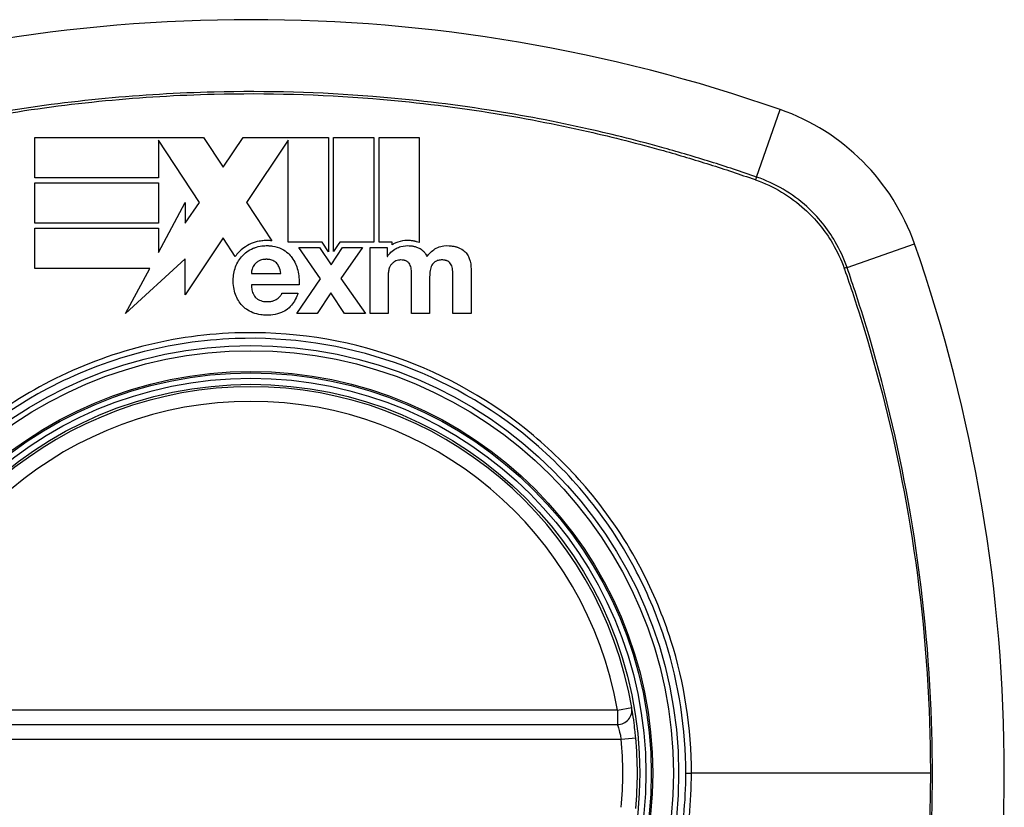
# Model space of a CAD drawing. Header units: inches. Extents: x 93 to 225, y 69 to 99.
# Tile 15 of 38: x 157.083 to 157.88, y 83.709 to 84.347. Entities that reach past the tile are written whole.
import ezdxf

# ---------------------------------------------------------------- set-up
doc = ezdxf.new("R2010")
doc.units = ezdxf.units.IN
doc.header["$MEASUREMENT"] = 0
doc.layers.add('Visible Edges(ANSI)', color=7, linetype='Continuous', lineweight=25)
doc.layers.add('Visible Tangent Edges(ANSI)', color=7, linetype='Continuous', lineweight=25)

msp = doc.modelspace()

# ---------------------------------------------------------------- linework, layer by layer
at = {"layer": 'Visible Edges(ANSI)'}
for p, q in [((157.09499, 84.25167), (157.23174, 84.25167)), ((157.09499, 84.21906), (157.09499, 84.25167)), ((157.23174, 84.25167), (157.24769, 84.22757)), ((157.24769, 84.22757), (157.26378, 84.25167)), ((157.26378, 84.25167), (157.30036, 84.25168)), ((157.30036, 84.25168), (157.30105, 84.25168)), ((157.30105, 84.25168), (157.30185, 84.25168)), ((157.30185, 84.25168), (157.33298, 84.25167)), ((157.33298, 84.25167), (157.33298, 84.15917)), ((157.33711, 84.25167), (157.36973, 84.25167)), ((157.33711, 84.15921), (157.33711, 84.25167)), ((157.36973, 84.25167), (157.36973, 84.16674)), ((157.37387, 84.16674), (157.37387, 84.25167)), ((157.37387, 84.25167), (157.40648, 84.25167)), ((157.40648, 84.25167), (157.40648, 84.16651)), ((157.19516, 84.24942), (157.19515, 84.24942)), ((157.19515, 84.24942), (157.19515, 84.21906)), ((157.22857, 84.19894), (157.19516, 84.24942)), ((157.30036, 84.24944), (157.26664, 84.19894)), ((157.30036, 84.16687), (157.30036, 84.24944)), ((157.19515, 84.21906), (157.09499, 84.21906)), ((157.09499, 84.18233), (157.09499, 84.21495)), ((157.09499, 84.21495), (157.19515, 84.21495)), ((157.19515, 84.21495), (157.19515, 84.18233)), ((157.19515, 84.15856), (157.21684, 84.19893)), ((157.21684, 84.18233), (157.22857, 84.19894)), ((157.21684, 84.19893), (157.21684, 84.18233)), ((157.26664, 84.19894), (157.2668, 84.1987)), ((157.2668, 84.1987), (157.28714, 84.16797)), ((157.19515, 84.18233), (157.09499, 84.18233)), ((157.09499, 84.14564), (157.09499, 84.17825)), ((157.09499, 84.17825), (157.19515, 84.17825)), ((157.19515, 84.17825), (157.19515, 84.15856)), ((157.24752, 84.1703), (157.21684, 84.12434)), ((157.24776, 84.16994), (157.24752, 84.1703)), ((157.25746, 84.15529), (157.24776, 84.16994)), ((157.32781, 84.16687), (157.30036, 84.16687)), ((157.33298, 84.15917), (157.32781, 84.16687)), ((157.3409, 84.1649), (157.33711, 84.15921)), ((157.34213, 84.16674), (157.3409, 84.1649)), ((157.36973, 84.16674), (157.34213, 84.16674)), ((157.38463, 84.16674), (157.37387, 84.16674)), ((157.38463, 84.16477), (157.38463, 84.16674)), ((157.32643, 84.13723), (157.30882, 84.1626)), ((157.30882, 84.1626), (157.3256, 84.1626)), ((157.3256, 84.1626), (157.33502, 84.14862)), ((157.33502, 84.14862), (157.34434, 84.1626)), ((157.3606, 84.1626), (157.343, 84.13754)), ((157.34434, 84.1626), (157.3606, 84.1626)), ((157.36662, 84.1626), (157.3805, 84.1626)), ((157.36662, 84.10906), (157.36662, 84.1626)), ((157.3805, 84.1626), (157.3805, 84.15535)), ((157.3805, 84.15535), (157.3807, 84.15535)), ((157.21685, 84.15329), (157.16856, 84.10906)), ((157.21684, 84.12434), (157.21685, 84.15329)), ((157.18821, 84.14564), (157.09499, 84.14564)), ((157.16856, 84.10906), (157.18821, 84.14564)), ((157.27045, 84.14158), (157.29438, 84.14158)), ((157.38132, 84.14013), (157.38132, 84.10906)), ((157.40017, 84.10906), (157.40017, 84.13909)), ((157.41488, 84.13888), (157.41488, 84.10906)), ((157.43373, 84.10906), (157.43373, 84.1394)), ((157.44843, 84.14489), (157.44843, 84.10906)), ((157.30908, 84.13226), (157.27045, 84.13226)), ((157.30716, 84.10906), (157.32643, 84.13723)), ((157.343, 84.13754), (157.36278, 84.10906)), ((157.29521, 84.12563), (157.30815, 84.12563)), ((157.33482, 84.12594), (157.32363, 84.10906)), ((157.346, 84.10906), (157.33482, 84.12594)), ((157.32363, 84.10906), (157.30716, 84.10906)), ((157.36278, 84.10906), (157.346, 84.10906)), ((157.38132, 84.10906), (157.36662, 84.10906)), ((157.41488, 84.10906), (157.40017, 84.10906)), ((157.44843, 84.10906), (157.43373, 84.10906)), ((156.97335, 83.77615), (157.56695, 83.77615))]:
    msp.add_line(p, q, dxfattribs=at)
for radius in [0.31988, 0.31496]:
    msp.add_circle((157.27015, 83.73678), radius, dxfattribs=at)
for centre, radius, start, end in [((157.27015, 83.04781), 1.29921, 70.73366, 109.26634), ((157.64038, 84.10701), 0.17717, 19.26634, 70.73366), ((156.58117, 83.73678), 1.29921, 340.73366, 19.26634), ((157.27015, 83.73678), 0.31299, 9.78402, 170.21598), ((157.56695, 83.78796), 0.01181, 270, 9.78402), ((157.27015, 83.73678), 0.31299, 354.74991, 5.25009)]:
    msp.add_arc(centre, radius, start, end, dxfattribs=at)
for points, knots in [([(157.27031, 84.16567), (157.26817, 84.16474), (157.26615, 84.1636), (157.26286, 84.1612), (157.26153, 84.16005), (157.26032, 84.15878)], [-0.03170558, -0.03170558, -0.03170558, -0.03170558, -0.01375248, -0.01375248, 0, 0, 0, 0]), ([(157.28714, 84.16797), (157.28656, 84.16803), (157.28598, 84.16808), (157.28506, 84.16814), (157.28472, 84.16816), (157.28401, 84.16818), (157.28366, 84.16819), (157.28307, 84.16819), (157.28284, 84.16819), (157.28204, 84.16818), (157.28147, 84.16816), (157.27953, 84.16804), (157.27817, 84.16788), (157.27458, 84.16722), (157.2724, 84.16657), (157.27031, 84.16567)], [-0.04388665, -0.04388665, -0.04388665, -0.04388665, -0.03942336, -0.03942336, -0.03676663, -0.03676663, -0.0340067, -0.0340067, -0.03226389, -0.03226389, -0.02788892, -0.02788892, -0.01745906, -0.01745906, 0, 0, 0, 0]), ([(157.27196, 84.16188), (157.27282, 84.16225), (157.27371, 84.16258), (157.27653, 84.16343), (157.27849, 84.16379), (157.2811, 84.164), (157.28172, 84.16403), (157.28272, 84.16405), (157.28311, 84.16405), (157.28383, 84.16404), (157.28417, 84.16404), (157.28489, 84.16401), (157.28528, 84.16398), (157.28634, 84.1639), (157.28701, 84.16382), (157.29025, 84.16334), (157.29271, 84.1626), (157.295, 84.16141)], [-0.0603005, -0.0603005, -0.0603005, -0.0603005, -0.05313811, -0.05313811, -0.03804527, -0.03804527, -0.0334358, -0.0334358, -0.03050969, -0.03050969, -0.02795071, -0.02795071, -0.02497289, -0.02497289, -0.01985571, -0.01985571, 0, 0, 0, 0]), ([(157.40648, 84.16651), (157.40578, 84.16678), (157.40506, 84.16702), (157.40406, 84.1673), (157.40378, 84.16737), (157.40327, 84.1675), (157.40304, 84.16755), (157.40256, 84.16765), (157.40233, 84.1677), (157.40178, 84.1678), (157.40147, 84.16785), (157.40055, 84.16798), (157.39995, 84.16805), (157.39768, 84.16823), (157.3954, 84.16827), (157.39033, 84.16745), (157.38791, 84.16663), (157.38568, 84.16539)], [-0.06770735, -0.06770735, -0.06770735, -0.06770735, -0.05894384, -0.05894384, -0.05564282, -0.05564282, -0.05283582, -0.05283582, -0.05004017, -0.05004017, -0.04636458, -0.04636458, -0.03935127, -0.03935127, -0.01991224, -0.01991224, 0, 0, 0, 0]), ([(157.38769, 84.16177), (157.38889, 84.16244), (157.39016, 84.16296), (157.39406, 84.16404), (157.3965, 84.16412), (157.39906, 84.16398), (157.39973, 84.16392), (157.40069, 84.16379), (157.40098, 84.16374), (157.40148, 84.16365), (157.4017, 84.1636), (157.40214, 84.16351), (157.40236, 84.16346), (157.40293, 84.16332), (157.40328, 84.16323), (157.40455, 84.16284), (157.40545, 84.1625), (157.40633, 84.16208)], [-0.04289575, -0.04289575, -0.04289575, -0.04289575, -0.0353469, -0.0353469, -0.02092515, -0.02092515, -0.01581335, -0.01581335, -0.01355866, -0.01355866, -0.01188998, -0.01188998, -0.01013094, -0.01013094, -0.00742649, -0.00742649, 0, 0, 0, 0]), ([(157.41918, 84.16136), (157.42061, 84.1623), (157.42217, 84.16299), (157.42494, 84.16372), (157.42721, 84.16421), (157.43187, 84.16393), (157.43294, 84.16381), (157.4344, 84.16356), (157.43479, 84.16349), (157.43544, 84.16335), (157.43571, 84.16328), (157.43622, 84.16315), (157.43648, 84.16309), (157.43673, 84.16301)], [-0.0850692, -0.0850692, -0.0850692, -0.0850692, -0.04277401, -0.04277401, -0.0153176, -0.0153176, -0.00710592, -0.00710592, -0.00406726, -0.00406726, -0.00200277, -0.00200277, 0, 0, 0, 0]), ([(157.43673, 84.16301), (157.43698, 84.16294), (157.43723, 84.16287), (157.43784, 84.16266), (157.43819, 84.16253), (157.44017, 84.16174), (157.44164, 84.16085), (157.44295, 84.1597)], [-0.01822759, -0.01822759, -0.01822759, -0.01822759, -0.01623281, -0.01623281, -0.01336137, -0.01336137, 0, 0, 0, 0]), ([(157.26331, 84.15592), (157.26436, 84.15702), (157.2655, 84.15802), (157.26836, 84.16009), (157.2701, 84.16107), (157.27196, 84.16188)], [-0.02746533, -0.02746533, -0.02746533, -0.02746533, -0.01554932, -0.01554932, 0, 0, 0, 0]), ([(157.295, 84.16141), (157.29688, 84.16043), (157.29861, 84.15924), (157.30135, 84.15677), (157.3024, 84.15559), (157.30334, 84.15432)], [-0.02881363, -0.02881363, -0.02881363, -0.02881363, -0.0124576, -0.0124576, 0, 0, 0, 0]), ([(157.3807, 84.15535), (157.38154, 84.15655), (157.38248, 84.15767), (157.38478, 84.15989), (157.38616, 84.16092), (157.38769, 84.16177)], [-0.02525095, -0.02525095, -0.02525095, -0.02525095, -0.01364462, -0.01364462, 0, 0, 0, 0]), ([(157.40633, 84.16208), (157.40744, 84.16156), (157.40843, 84.16089), (157.40989, 84.15954), (157.41041, 84.15896), (157.41161, 84.15735), (157.41221, 84.15627), (157.4127, 84.15514)], [-0.02499103, -0.02499103, -0.02499103, -0.02499103, -0.01566144, -0.01566144, -0.00964664, -0.00964664, 0, 0, 0, 0]), ([(157.44295, 84.1597), (157.44398, 84.15879), (157.44485, 84.15773), (157.44613, 84.15568), (157.4466, 84.15472), (157.44698, 84.15375)], [-0.01889621, -0.01889621, -0.01889621, -0.01889621, -0.00826301, -0.00826301, 0, 0, 0, 0]), ([(157.25766, 84.12438), (157.25696, 84.12628), (157.25647, 84.12823), (157.2558, 84.13253), (157.25574, 84.13461), (157.25578, 84.13981), (157.25638, 84.14346), (157.25772, 84.14696)], [-0.05230225, -0.05230225, -0.05230225, -0.05230225, -0.04199451, -0.04199451, -0.03001785, -0.03001785, 0, 0, 0, 0]), ([(157.27682, 84.15178), (157.27602, 84.15137), (157.27525, 84.15088), (157.27402, 84.14986), (157.27353, 84.14937), (157.2731, 84.14883)], [-0.01249156, -0.01249156, -0.01249156, -0.01249156, -0.00549062, -0.00549062, 0, 0, 0, 0]), ([(157.2907, 84.15007), (157.29034, 84.15046), (157.28994, 84.15082), (157.28854, 84.15183), (157.28745, 84.15229), (157.28571, 84.15271), (157.28512, 84.15281), (157.28428, 84.1529), (157.28402, 84.15292), (157.28357, 84.15295), (157.28338, 84.15296), (157.28302, 84.15297), (157.28284, 84.15297), (157.2824, 84.15297), (157.28214, 84.15296), (157.2815, 84.15294), (157.28113, 84.15291), (157.27939, 84.15272), (157.27804, 84.1524), (157.27682, 84.15178)], [-0.03851741, -0.03851741, -0.03851741, -0.03851741, -0.03421535, -0.03421535, -0.02483887, -0.02483887, -0.02021805, -0.02021805, -0.01820131, -0.01820131, -0.01671784, -0.01671784, -0.01534867, -0.01534867, -0.01335461, -0.01335461, -0.01050199, -0.01050199, 0, 0, 0, 0]), ([(157.29438, 84.14158), (157.29403, 84.14345), (157.29349, 84.14539), (157.29214, 84.14818), (157.2915, 84.14919), (157.2907, 84.15007)], [-0.02473177, -0.02473177, -0.02473177, -0.02473177, -0.00935617, -0.00935617, 0, 0, 0, 0]), ([(157.38521, 84.15022), (157.38457, 84.14971), (157.38402, 84.14908), (157.38313, 84.14781), (157.38277, 84.14716), (157.38246, 84.1465)], [-0.01235062, -0.01235062, -0.01235062, -0.01235062, -0.00586482, -0.00586482, 0, 0, 0, 0]), ([(157.38852, 84.15198), (157.38783, 84.1518), (157.38718, 84.15152), (157.38609, 84.15089), (157.38564, 84.15057), (157.38521, 84.15022)], [-0.009826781, -0.009826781, -0.009826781, -0.009826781, -0.004330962, -0.004330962, 0, 0, 0, 0]), ([(157.3966, 84.15126), (157.39634, 84.15143), (157.39606, 84.15158), (157.39556, 84.15179), (157.39535, 84.15187), (157.39502, 84.15198), (157.39491, 84.15201), (157.3947, 84.15207), (157.3946, 84.1521), (157.39442, 84.15214), (157.39432, 84.15216), (157.39412, 84.15221), (157.394, 84.15223), (157.39371, 84.15228), (157.39353, 84.15231), (157.39279, 84.1524), (157.39222, 84.15244), (157.39101, 84.15246), (157.3902, 84.15244), (157.38852, 84.15198)], [-0.0490041, -0.0490041, -0.0490041, -0.0490041, -0.04244866, -0.04244866, -0.03780104, -0.03780104, -0.03527652, -0.03527652, -0.0332684, -0.0332684, -0.03125318, -0.03125318, -0.02891355, -0.02891355, -0.02511286, -0.02511286, -0.01342871, -0.01342871, 0, 0, 0, 0]), ([(157.39919, 84.1481), (157.39894, 84.14872), (157.39862, 84.1493), (157.39774, 84.15039), (157.39721, 84.15086), (157.3966, 84.15126)], [-0.01084171, -0.01084171, -0.01084171, -0.01084171, -0.00558063, -0.00558063, 0, 0, 0, 0]), ([(157.4197, 84.15126), (157.41902, 84.15084), (157.41842, 84.15035), (157.41742, 84.14929), (157.41702, 84.14874), (157.41669, 84.14815)], [-0.01156539, -0.01156539, -0.01156539, -0.01156539, -0.0053887, -0.0053887, 0, 0, 0, 0]), ([(157.42964, 84.15142), (157.42933, 84.15159), (157.42902, 84.15173), (157.42859, 84.15189), (157.42848, 84.15193), (157.4283, 84.15199), (157.42821, 84.15201), (157.42805, 84.15206), (157.42796, 84.15208), (157.42778, 84.15213), (157.42768, 84.15215), (157.42742, 84.15221), (157.42725, 84.15224), (157.42656, 84.15236), (157.42602, 84.15241), (157.42475, 84.15247), (157.42364, 84.15247), (157.42149, 84.1521), (157.42054, 84.15178), (157.4197, 84.15126)], [-0.0341891, -0.0341891, -0.0341891, -0.0341891, -0.02994227, -0.02994227, -0.02861788, -0.02861788, -0.02756344, -0.02756344, -0.02649819, -0.02649819, -0.02526241, -0.02526241, -0.02322724, -0.02322724, -0.01674356, -0.01674356, -0.00773446, -0.00773446, 0, 0, 0, 0]), ([(157.43238, 84.14862), (157.43209, 84.14917), (157.43173, 84.14968), (157.43081, 84.15064), (157.43025, 84.15106), (157.42964, 84.15142)], [-0.01028988, -0.01028988, -0.01028988, -0.01028988, -0.00541222, -0.00541222, 0, 0, 0, 0]), ([(157.38246, 84.1465), (157.382, 84.14552), (157.38172, 84.14444), (157.38139, 84.14231), (157.38132, 84.14121), (157.38132, 84.14013)], [-0.0172898, -0.0172898, -0.0172898, -0.0172898, -0.00865841, -0.00865841, 0, 0, 0, 0]), ([(157.27045, 84.13226), (157.27051, 84.13089), (157.27066, 84.1295), (157.27123, 84.12681), (157.27167, 84.12546), (157.2728, 84.12338), (157.27337, 84.12259), (157.27408, 84.1219)], [-0.02989681, -0.02989681, -0.02989681, -0.02989681, -0.01887838, -0.01887838, -0.00773862, -0.00773862, 0, 0, 0, 0]), ([(157.29127, 84.12092), (157.29232, 84.12164), (157.29334, 84.12251), (157.29459, 84.12415), (157.29498, 84.12486), (157.29521, 84.12563)], [-0.01640944, -0.01640944, -0.01640944, -0.01640944, -0.0064471, -0.0064471, 0, 0, 0, 0]), ([(157.30815, 84.12563), (157.30702, 84.12211), (157.30538, 84.11862), (157.30173, 84.11424), (157.30029, 84.11293), (157.29862, 84.11185)], [-0.04515862, -0.04515862, -0.04515862, -0.04515862, -0.0154111, -0.0154111, 0, 0, 0, 0]), ([(157.2717, 84.10973), (157.2698, 84.11048), (157.26802, 84.11144), (157.26519, 84.11347), (157.2641, 84.11442), (157.2631, 84.11548)], [-0.02710002, -0.02710002, -0.02710002, -0.02710002, -0.01142955, -0.01142955, 0, 0, 0, 0]), ([(157.27408, 84.1219), (157.27462, 84.12138), (157.27522, 84.12092), (157.27725, 84.11969), (157.27879, 84.11919), (157.28085, 84.11886), (157.28129, 84.11881), (157.28199, 84.11875), (157.28225, 84.11873), (157.28274, 84.1187), (157.28296, 84.1187), (157.28341, 84.11869), (157.28367, 84.11869), (157.28424, 84.1187), (157.28457, 84.11871), (157.28583, 84.11881), (157.28675, 84.11896), (157.28896, 84.11959), (157.29017, 84.12015), (157.29127, 84.12092)], [-0.05017395, -0.05017395, -0.05017395, -0.05017395, -0.04363621, -0.04363621, -0.0298359, -0.0298359, -0.02607285, -0.02607285, -0.02387917, -0.02387917, -0.02196308, -0.02196308, -0.02009828, -0.02009828, -0.01758728, -0.01758728, -0.01044021, -0.01044021, 0, 0, 0, 0]), ([(157.29862, 84.11185), (157.29699, 84.1108), (157.29523, 84.10995), (157.29104, 84.1085), (157.2886, 84.10803), (157.28536, 84.10777), (157.28461, 84.10773), (157.2834, 84.10771), (157.28293, 84.10771), (157.28213, 84.10772), (157.28179, 84.10773), (157.28101, 84.10776), (157.28059, 84.10779), (157.27946, 84.10788), (157.27877, 84.10796), (157.27588, 84.10837), (157.27374, 84.10892), (157.2717, 84.10973)], [-0.07162914, -0.07162914, -0.07162914, -0.07162914, -0.05643592, -0.05643592, -0.0374041, -0.0374041, -0.03163172, -0.03163172, -0.02814281, -0.02814281, -0.02551127, -0.02551127, -0.02225928, -0.02225928, -0.01690864, -0.01690864, 0, 0, 0, 0]), ([(157.58183, 83.76542), (157.58168, 83.76702), (157.58152, 83.76863), (157.58108, 83.77274), (157.58079, 83.77516), (157.58003, 83.781), (157.57956, 83.78406), (157.57882, 83.78868), (157.57859, 83.78997), (157.57859, 83.78997)], [0, 0, 0, 0, 0.01176793, 0.01176793, 0.03059662, 0.03059662, 0.06072253, 0.06072253, 0.09414345, 0.09414345, 0.09414345, 0.09414345])]:
    msp.add_open_spline(points, degree=3, knots=knots, dxfattribs=at)
for points in [[(157.38568, 84.16539), (157.38533, 84.16519), (157.38497, 84.16498), (157.38463, 84.16477)], [(157.26032, 84.15878), (157.25927, 84.15769), (157.25832, 84.15652), (157.25746, 84.15529)], [(157.25772, 84.14696), (157.25898, 84.15028), (157.2608, 84.15331), (157.26331, 84.15592)], [(157.4127, 84.15514), (157.41439, 84.15764), (157.41662, 84.15968), (157.41918, 84.16136)], [(157.2731, 84.14883), (157.2722, 84.1477), (157.27152, 84.14646), (157.27113, 84.1451)], [(157.30334, 84.15432), (157.3056, 84.15123), (157.30712, 84.14781), (157.30805, 84.14417)], [(157.40007, 84.1438), (157.4, 84.14527), (157.39973, 84.14672), (157.39919, 84.1481)], [(157.41669, 84.14815), (157.41593, 84.1468), (157.41547, 84.14533), (157.41524, 84.1438)], [(157.43352, 84.14448), (157.4334, 84.1459), (157.43306, 84.14733), (157.43238, 84.14862)], [(157.44698, 84.15375), (157.44808, 84.15096), (157.44843, 84.14784), (157.44843, 84.14489)], [(157.27113, 84.1451), (157.2708, 84.14397), (157.27053, 84.14275), (157.27045, 84.14158)], [(157.30805, 84.14417), (157.30904, 84.14025), (157.30935, 84.13627), (157.30908, 84.13226)], [(157.40017, 84.13909), (157.40017, 84.14066), (157.40014, 84.14223), (157.40007, 84.1438)], [(157.41524, 84.1438), (157.415, 84.14217), (157.41488, 84.14054), (157.41488, 84.13888)], [(157.43373, 84.1394), (157.43373, 84.14109), (157.43367, 84.14279), (157.43352, 84.14448)], [(157.2631, 84.11548), (157.26064, 84.11808), (157.25888, 84.1211), (157.25766, 84.12438)]]:
    msp.add_open_spline(points, degree=3, dxfattribs=at)
at = {"layer": 'Visible Tangent Edges(ANSI)'}
for p, q in [((157.67973, 84.2196), (157.69884, 84.27426)), ((157.75297, 84.14637), (157.80762, 84.16547)), ((157.56695, 83.78796), (156.97335, 83.78796)), ((157.56695, 83.78796), (157.57859, 83.78997)), ((157.56695, 83.78796), (157.56695, 83.77615)), ((156.97023, 83.76434), (157.57007, 83.76434)), ((157.57007, 83.76434), (157.58183, 83.76542)), ((157.62238, 83.73678), (157.62696, 83.73678)), ((157.82049, 83.73678), (157.62696, 83.73678))]:
    msp.add_line(p, q, dxfattribs=at)
for radius in [0.34636, 0.34222, 0.32539, 0.3242]:
    msp.add_circle((157.27015, 83.73678), radius, dxfattribs=at)
for start, end in [(9.78402, 170.21598), (354.74991, 5.25009)]:
    msp.add_arc((157.27015, 83.73678), 0.30118, start, end, dxfattribs=at)
for centre, major_axis, start_param, end_param in [((157.67811, 84.21495), (-0.00321, -0.00931), 1.830918, 2.094625), ((157.74832, 84.14474), (-0.00931, -0.00321), 4.18856, 4.452267)]:
    msp.add_ellipse(centre, major_axis=major_axis, ratio=0.002592, start_param=start_param, end_param=end_param, dxfattribs=at)
for points, knots in [([(157.67973, 84.2196), (157.66737, 84.22386), (157.65494, 84.22801), (157.62995, 84.23583), (157.6174, 84.23954), (157.58457, 84.24869), (157.56418, 84.25382), (157.51699, 84.26443), (157.49009, 84.26955), (157.43179, 84.27867), (157.40035, 84.28236), (157.32598, 84.28826), (157.28311, 84.28944), (157.18143, 84.287), (157.12256, 84.28141), (157.02992, 84.26594), (156.99549, 84.25868), (156.94444, 84.24564), (156.92751, 84.24093), (156.90228, 84.23333), (156.89389, 84.23071), (156.87718, 84.22528), (156.86887, 84.22246), (156.86057, 84.2196)], [0, 0, 0, 0, 0.099284, 0.099284, 0.198296, 0.198296, 0.356933, 0.356933, 0.563161, 0.563161, 0.801732, 0.801732, 1.126637, 1.126637, 1.572986, 1.572986, 1.839557, 1.839557, 1.972882, 1.972882, 2.039554, 2.039554, 2.106203, 2.106203, 2.106203, 2.106203]), ([(156.86182, 84.21751), (156.87008, 84.22041), (156.87808, 84.22312), (156.89458, 84.22852), (156.90295, 84.23116), (156.92811, 84.23882), (156.945, 84.24356), (156.99593, 84.25671), (157.03029, 84.26404), (157.12276, 84.27968), (157.18155, 84.28534), (157.2831, 84.2878), (157.32591, 84.28661), (157.40017, 84.28065), (157.43157, 84.2769), (157.48976, 84.26769), (157.5166, 84.26252), (157.56369, 84.25181), (157.58403, 84.24664), (157.61679, 84.23742), (157.62931, 84.23368), (157.65407, 84.22586), (157.66609, 84.22185), (157.67849, 84.21751)], [-2.104956, -2.104956, -2.104956, -2.104956, -2.039554, -2.039554, -1.972882, -1.972882, -1.839557, -1.839557, -1.572986, -1.572986, -1.126637, -1.126637, -0.801732, -0.801732, -0.563161, -0.563161, -0.356933, -0.356933, -0.198296, -0.198296, -0.099284, -0.099284, -0.001246, -0.001246, -0.001246, -0.001246]), ([(157.75297, 84.14637), (157.75048, 84.1536), (157.74728, 84.16059), (157.73729, 84.17779), (157.72948, 84.18741), (157.70863, 84.20623), (157.69471, 84.21444), (157.67973, 84.2196)], [0, 0, 0, 0, 0.0558923, 0.0558923, 0.1453199, 0.1453199, 0.261048, 0.261048, 0.261048, 0.261048]), ([(157.67896, 84.21734), (157.69358, 84.21214), (157.70714, 84.20404), (157.72751, 84.18563), (157.73515, 84.17625), (157.74501, 84.15947), (157.7482, 84.15265), (157.75071, 84.14559)], [-0.261048, -0.261048, -0.261048, -0.261048, -0.1453199, -0.1453199, -0.0558923, -0.0558923, 0, 0, 0, 0]), ([(157.75088, 84.14512), (157.75339, 84.13795), (157.7558, 84.13086), (157.76202, 84.11205), (157.76569, 84.10035), (157.78302, 84.04214), (157.79417, 83.99467), (157.81156, 83.8941), (157.81724, 83.84088), (157.82014, 83.77072), (157.82049, 83.75376), (157.82049, 83.73678)], [-2.102416, -2.102416, -2.102416, -2.102416, -2.045062, -2.045062, -1.95181, -1.95181, -1.583317, -1.583317, -1.179786, -1.179786, -1.050919, -1.050919, -1.050919, -1.050919]), ([(157.75297, 83.3272), (157.75723, 83.33957), (157.76138, 83.35199), (157.7692, 83.37698), (157.77291, 83.38953), (157.78206, 83.42237), (157.78719, 83.44276), (157.7978, 83.48996), (157.80292, 83.51686), (157.81264, 83.57904), (157.81663, 83.61441), (157.82232, 83.69583), (157.82298, 83.74177), (157.81892, 83.84102), (157.81331, 83.89431), (157.7961, 83.99508), (157.78505, 84.04265), (157.76785, 84.101), (157.7642, 84.11274), (157.75798, 84.13176), (157.75548, 84.13907), (157.75297, 84.14637)], [0, 0, 0, 0, 0.099284, 0.099284, 0.198297, 0.198297, 0.356934, 0.356934, 0.563163, 0.563163, 0.83126, 0.83126, 1.179786, 1.179786, 1.583317, 1.583317, 1.95181, 1.95181, 2.045062, 2.045062, 2.103661, 2.103661, 2.103661, 2.103661]), ([(157.49902, 84.01024), (157.46631, 84.03769), (157.42852, 84.05928), (157.34595, 84.08825), (157.30153, 84.09499), (157.20327, 84.09136), (157.15031, 84.07706), (157.08092, 84.04013), (157.06027, 84.02618), (157.04128, 84.01024)], [-2.266012, -2.266012, -2.266012, -2.266012, -1.905714, -1.905714, -1.532987, -1.532987, -1.082671, -1.082671, -0.873089, -0.873089, -0.873089, -0.873089]), ([(157.62238, 83.73678), (157.62238, 83.71399), (157.62016, 83.69099), (157.61, 83.63944), (157.6007, 83.61139), (157.57542, 83.55832), (157.5593, 83.53316), (157.54043, 83.51056), (157.51191, 83.4764), (157.47721, 83.44813), (157.40161, 83.40731), (157.36189, 83.39418), (157.28487, 83.38297), (157.24753, 83.38341), (157.1668, 83.39694), (157.1226, 83.4136), (157.06997, 83.44627), (157.05657, 83.45595), (157.04393, 83.4665), (157.00831, 83.49624), (156.97889, 83.53298), (156.93274, 83.62209), (156.91912, 83.67549), (156.91716, 83.7694), (156.92314, 83.80929), (156.9495, 83.88944), (156.97151, 83.92904), (156.99987, 83.963), (157.02894, 83.99783), (157.0647, 84.02673), (157.15182, 84.07282), (157.20413, 84.08683), (157.30113, 84.09038), (157.34498, 84.08379), (157.42658, 84.05535), (157.46397, 84.03411), (157.49637, 84.00706), (157.53183, 83.97746), (157.56117, 83.94088), (157.59204, 83.88152), (157.59993, 83.86244), (157.61682, 83.80879), (157.62238, 83.77258), (157.62238, 83.73678)], [-3.141593, -3.141593, -3.141593, -3.141593, -2.946594, -2.946594, -2.696251, -2.696251, -2.445914, -2.445914, -2.445914, -2.067507, -2.067507, -1.716551, -1.716551, -1.405531, -1.405531, -1.016056, -1.016056, -0.875434, -0.875434, -0.875434, -0.479101, -0.479101, -0.021702, -0.021702, 0.31764, 0.31764, 0.695378, 0.695378, 0.695378, 1.082671, 1.082671, 1.532987, 1.532987, 1.905714, 1.905714, 2.266012, 2.266012, 2.266012, 2.660331, 2.660331, 2.835226, 2.835226, 3.141593, 3.141593, 3.141593, 3.141593]), ([(157.62696, 83.73678), (157.62696, 83.77305), (157.62128, 83.80972), (157.60407, 83.86401), (157.59604, 83.88332), (157.57445, 83.92459), (157.56009, 83.94602), (157.54361, 83.96566)], [-3.1415927, -3.1415927, -3.1415927, -3.1415927, -2.8352255, -2.8352255, -2.6603308, -2.6603308, -2.4437372, -2.4437372, -2.4437372, -2.4437372]), ([(157.56695, 83.77615), (157.56695, 83.77615), (157.56717, 83.77553), (157.56788, 83.77331), (157.56833, 83.77184), (157.56907, 83.76903), (157.56935, 83.76786), (157.56977, 83.76589), (157.56993, 83.76511), (157.57007, 83.76434)], [-0.09414345, -0.09414345, -0.09414345, -0.09414345, -0.06072253, -0.06072253, -0.03059662, -0.03059662, -0.01176793, -0.01176793, 0, 0, 0, 0]), ([(157.54361, 83.50791), (157.56275, 83.53073), (157.57914, 83.55615), (157.60486, 83.60982), (157.61433, 83.6382), (157.62469, 83.6904), (157.62696, 83.7137), (157.62696, 83.73678)], [2.4459135, 2.4459135, 2.4459135, 2.4459135, 2.6962509, 2.6962509, 2.9465939, 2.9465939, 3.1415927, 3.1415927, 3.1415927, 3.1415927]), ([(157.82049, 83.73678), (157.82049, 83.70784), (157.81948, 83.67889), (157.81492, 83.61457), (157.81089, 83.57926), (157.80106, 83.51719), (157.79589, 83.49034), (157.78518, 83.44325), (157.78001, 83.4229), (157.77079, 83.39015), (157.76705, 83.37763), (157.75923, 83.35286), (157.75522, 83.34084), (157.75088, 83.32845)], [-1.050919, -1.050919, -1.050919, -1.050919, -0.83126, -0.83126, -0.563163, -0.563163, -0.356934, -0.356934, -0.198297, -0.198297, -0.099284, -0.099284, -0.001246, -0.001246, -0.001246, -0.001246])]:
    msp.add_open_spline(points, degree=3, knots=knots, dxfattribs=at)
for points in [[(157.67849, 84.21751), (157.67864, 84.21745), (157.6788, 84.21739), (157.67896, 84.21734)], [(157.75071, 84.14559), (157.75076, 84.14543), (157.75082, 84.14527), (157.75088, 84.14512)], [(157.54361, 83.96566), (157.53009, 83.98177), (157.51516, 83.9967), (157.49902, 84.01024)]]:
    msp.add_open_spline(points, degree=3, dxfattribs=at)

doc.saveas('drawing.dxf')
